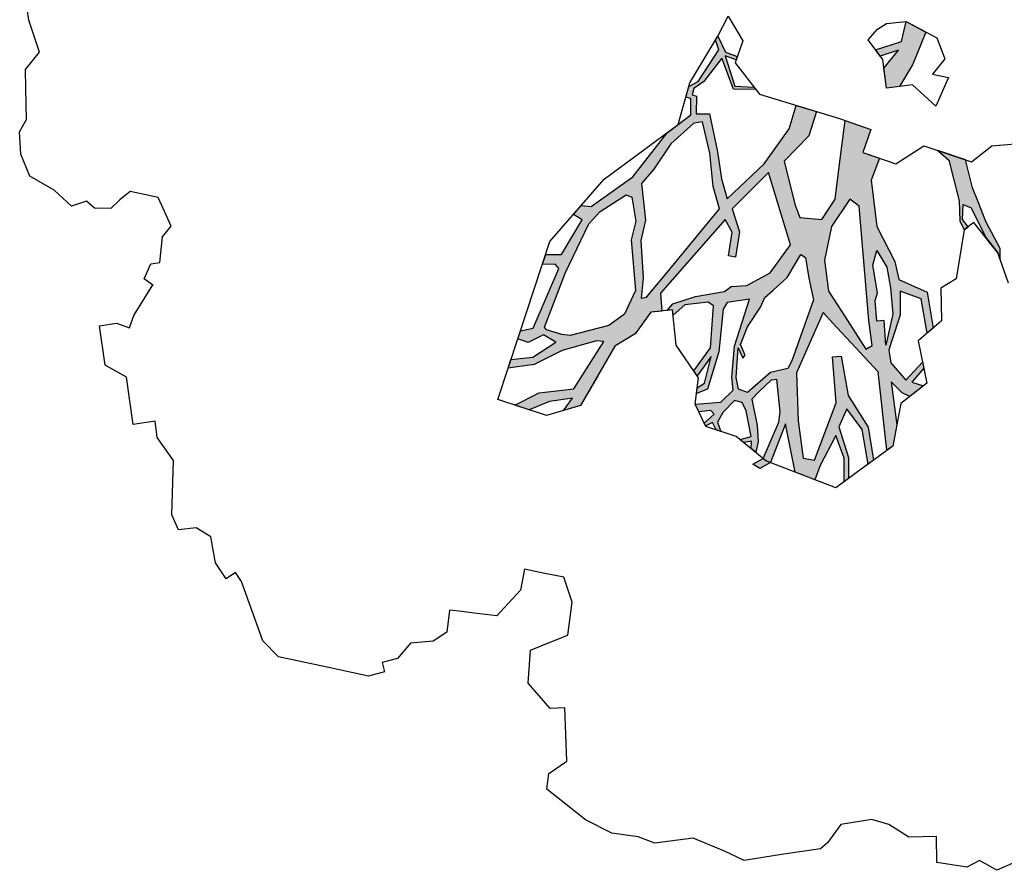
# Model space of a CAD drawing. Header units: feet. Extents: x 1377751 to 1381179, y 448542 to 452320.
# Tile 119 of 205: x 1377828 to 1377841, y 449798 to 449808. Entities that reach past the tile are written whole.
import ezdxf

# ---------------------------------------------------------------- set-up
doc = ezdxf.new("R2010")
doc.units = ezdxf.units.FT
doc.header["$MEASUREMENT"] = 0
doc.layers.add('MA- HONEY LOCUST TREE', color=3, linetype='Continuous')
doc.layers.add('VG_P_Cells', color=3, linetype='Continuous')

# ---------------------------------------------------------------- blocks, each defined once
blk = doc.blocks.new('HONEY LOCUST')
at = {"layer": 'MA- HONEY LOCUST TREE'}
h = blk.add_hatch(color=256, dxfattribs=at)
h.dxf.hatch_style = 1
edge = h.paths.add_edge_path()
edge.add_line((-0.074, -1.867), (-0.35, -3.729))
edge.add_line((-0.35, -3.729), (-0.52, -4.017))
edge.add_line((-0.52, -4.017), (-0.848, -4.448))
edge.add_line((-0.848, -4.448), (-1.173, -4.317))
edge.add_line((-1.173, -4.317), (-1.18, -4.383))
edge.add_line((-1.18, -4.383), (-0.814, -4.514))
edge.add_line((-0.814, -4.514), (-0.728, -4.771))
edge.add_line((-0.728, -4.771), (-0.682, -4.746))
edge.add_line((-0.682, -4.746), (-0.744, -4.483))
edge.add_line((-0.744, -4.483), (-0.385, -4.008))
edge.add_line((-0.385, -4.008), (-0.24, -3.918))
edge.add_line((-0.24, -3.918), (-0.149, -4.267))
edge.add_line((-0.149, -4.267), (-0.175, -4.763))
edge.add_line((-0.175, -4.763), (-0.08, -5.104))
edge.add_line((-0.08, -5.104), (-0.016, -5.084))
edge.add_line((-0.016, -5.084), (-0.105, -4.708))
edge.add_line((-0.105, -4.708), (-0.049, -4.207))
edge.add_line((-0.049, -4.207), (-0.118, -3.719))
edge.add_line((-0.118, -3.719), (-0.135, -3.383))
edge.add_line((-0.135, -3.383), (-0.006, -3.071))
edge.add_line((-0.006, -3.071), (0.071, -1.959))
edge.add_line((0.071, -1.959), (0.257, -1.927))
edge.add_line((0.257, -1.927), (0.234, -1.797))
edge.add_line((0.234, -1.797), (-0.074, -1.867))
edge = h.paths.add_edge_path()
edge.add_line((-4.328, -3.7), (-3.551, -3.71))
edge.add_line((-3.551, -3.71), (-3.297, -3.598))
edge.add_line((-3.297, -3.598), (-2.977, -3.617))
edge.add_line((-2.977, -3.617), (-2.183, -3.028))
edge.add_line((-2.183, -3.028), (-2.214, -2.855))
edge.add_line((-2.214, -2.855), (-2.496, -2.906))
edge.add_line((-2.496, -2.906), (-2.571, -3.031))
edge.add_line((-2.571, -3.031), (-2.647, -2.986))
edge.add_line((-2.647, -2.986), (-2.54, -2.806))
edge.add_line((-2.54, -2.806), (-2.242, -2.743))
edge.add_line((-2.242, -2.743), (-2.126, -2.787))
edge.add_line((-2.126, -2.787), (-2.098, -2.955))
edge.add_line((-2.098, -2.955), (-1.777, -3.035))
edge.add_line((-1.777, -3.035), (-1.847, -3.317))
edge.add_line((-1.847, -3.317), (-1.688, -3.357))
edge.add_line((-1.688, -3.357), (-1.528, -3.136))
edge.add_line((-1.528, -3.136), (-1.348, -3.16))
edge.add_line((-1.348, -3.16), (-1.152, -3.348))
edge.add_line((-1.152, -3.348), (-0.923, -3.344))
edge.add_line((-0.923, -3.344), (-0.787, -3.584))
edge.add_line((-0.787, -3.584), (-0.831, -3.609))
edge.add_line((-0.831, -3.609), (-0.953, -3.41))
edge.add_line((-0.953, -3.41), (-1.121, -3.412))
edge.add_line((-1.121, -3.412), (-1.115, -3.828))
edge.add_line((-1.115, -3.828), (-1.184, -3.829))
edge.add_line((-1.184, -3.829), (-1.19, -3.407))
edge.add_line((-1.19, -3.407), (-1.407, -3.252))
edge.add_line((-1.407, -3.252), (-1.565, -3.412))
edge.add_line((-1.565, -3.412), (-1.631, -3.479))
edge.add_line((-1.631, -3.479), (-1.881, -3.427))
edge.add_line((-1.881, -3.427), (-1.882, -3.834))
edge.add_line((-1.882, -3.834), (-1.836, -3.995))
edge.add_line((-1.836, -3.995), (-1.416, -4.617))
edge.add_line((-1.416, -4.617), (-1.35, -4.671))
edge.add_line((-1.35, -4.671), (-1.012, -4.713))
edge.add_line((-1.012, -4.713), (-1.017, -4.75))
edge.add_line((-1.017, -4.75), (-1.318, -4.712))
edge.add_line((-1.318, -4.712), (-1.357, -5.022))
edge.add_line((-1.357, -5.022), (-1.393, -5.017))
edge.add_line((-1.393, -5.017), (-1.385, -4.708))
edge.add_line((-1.385, -4.708), (-1.459, -4.653))
edge.add_line((-1.459, -4.653), (-1.871, -4.116))
edge.add_line((-1.871, -4.116), (-1.902, -4.214))
edge.add_line((-1.902, -4.214), (-1.907, -4.471))
edge.add_line((-1.907, -4.471), (-1.881, -4.93))
edge.add_line((-1.881, -4.93), (-1.783, -5.095))
edge.add_line((-1.783, -5.095), (-1.689, -5.337))
edge.add_line((-1.689, -5.337), (-1.67, -5.769))
edge.add_line((-1.67, -5.769), (-1.722, -5.754))
edge.add_line((-1.722, -5.754), (-1.767, -5.331))
edge.add_line((-1.767, -5.331), (-1.911, -5.069))
edge.add_line((-1.911, -5.069), (-2.073, -5.157))
edge.add_line((-2.073, -5.157), (-2.153, -5.409))
edge.add_line((-2.153, -5.409), (-2.243, -5.757))
edge.add_line((-2.243, -5.757), (-2.246, -5.987))
edge.add_line((-2.246, -5.987), (-2.304, -5.997))
edge.add_line((-2.304, -5.997), (-2.291, -5.762))
edge.add_line((-2.291, -5.762), (-2.646, -5.766))
edge.add_line((-2.646, -5.766), (-2.646, -5.729))
edge.add_line((-2.646, -5.729), (-2.311, -5.706))
edge.add_line((-2.311, -5.706), (-2.278, -5.67))
edge.add_line((-2.278, -5.67), (-2.222, -5.437))
edge.add_line((-2.222, -5.437), (-2.11, -5.047))
edge.add_line((-2.11, -5.047), (-2.029, -4.89))
edge.add_line((-2.029, -4.89), (-2.051, -4.242))
edge.add_line((-2.051, -4.242), (-2.105, -3.886))
edge.add_line((-2.105, -3.886), (-2.483, -4.439))
edge.add_line((-2.483, -4.439), (-2.516, -4.623))
edge.add_line((-2.516, -4.623), (-2.551, -5.076))
edge.add_line((-2.551, -5.076), (-2.74, -5.411))
edge.add_line((-2.74, -5.411), (-2.844, -5.435))
edge.add_line((-2.844, -5.435), (-2.746, -5.315))
edge.add_line((-2.746, -5.315), (-2.623, -5.049))
edge.add_line((-2.623, -5.049), (-2.627, -4.631))
edge.add_line((-2.627, -4.631), (-2.831, -4.752))
edge.add_line((-2.831, -4.752), (-3.106, -4.845))
edge.add_line((-3.106, -4.845), (-3.342, -5.097))
edge.add_line((-3.342, -5.097), (-3.537, -5.09))
edge.add_line((-3.537, -5.09), (-3.533, -4.986))
edge.add_line((-3.533, -4.986), (-3.365, -4.992))
edge.add_line((-3.365, -4.992), (-3.139, -4.727))
edge.add_line((-3.139, -4.727), (-2.828, -4.621))
edge.add_line((-2.828, -4.621), (-2.591, -4.346))
edge.add_line((-2.591, -4.346), (-2.192, -3.672))
edge.add_line((-2.192, -3.672), (-2.171, -3.422))
edge.add_line((-2.171, -3.422), (-2.463, -3.397))
edge.add_line((-2.463, -3.397), (-2.819, -3.681))
edge.add_line((-2.819, -3.681), (-2.901, -4.03))
edge.add_line((-2.901, -4.03), (-3.13, -4.562))
edge.add_line((-3.13, -4.562), (-3.184, -4.688))
edge.add_line((-3.184, -4.688), (-3.2, -4.558))
edge.add_line((-3.2, -4.558), (-3.004, -4.012))
edge.add_line((-3.004, -4.012), (-3.004, -3.748))
edge.add_line((-3.004, -3.748), (-3.308, -3.748))
edge.add_line((-3.308, -3.748), (-3.52, -3.86))
edge.add_line((-3.52, -3.86), (-3.955, -4.657))
edge.add_line((-3.955, -4.657), (-3.989, -4.411))
edge.add_line((-3.989, -4.411), (-3.646, -3.834))
edge.add_line((-3.646, -3.834), (-4.66, -3.783))
edge.add_line((-4.66, -3.783), (-4.574, -3.625))
edge.add_line((-4.574, -3.625), (-4.328, -3.7))
edge = h.paths.add_edge_path()
edge.add_line((-2.206, 0.627), (-2.178, 0.765))
edge.add_line((-2.178, 0.765), (-1.943, 0.991))
edge.add_line((-1.943, 0.991), (-1.689, 0.913))
edge.add_line((-1.689, 0.913), (-1.273, 0.7))
edge.add_line((-1.273, 0.7), (-1.139, 0.447))
edge.add_line((-1.139, 0.447), (-1.246, 0.324))
edge.add_line((-1.246, 0.324), (-1.482, 0.112))
edge.add_line((-1.482, 0.112), (-1.654, 0.117))
edge.add_line((-1.654, 0.117), (-1.798, -0.009))
edge.add_line((-1.798, -0.009), (-1.988, -0.074))
edge.add_line((-1.988, -0.074), (-2.018, 0.014))
edge.add_line((-2.018, 0.014), (-1.858, 0.163))
edge.add_line((-1.858, 0.163), (-1.555, 0.445))
edge.add_line((-1.555, 0.445), (-1.524, 0.546))
edge.add_line((-1.524, 0.546), (-1.556, 0.63))
edge.add_line((-1.556, 0.63), (-1.794, 0.766))
edge.add_line((-1.794, 0.766), (-1.942, 0.775))
edge.add_line((-1.942, 0.775), (-2.093, 0.784))
edge.add_line((-2.093, 0.784), (-2.206, 0.627))
edge = h.paths.add_edge_path()
edge.add_line((0.961, 0.076), (1.125, 0.303))
edge.add_line((1.125, 0.303), (1.497, 0.09))
edge.add_line((1.497, 0.09), (1.752, -0.111))
edge.add_line((1.752, -0.111), (1.752, -0.274))
edge.add_line((1.752, -0.274), (1.499, -0.274))
edge.add_line((1.499, -0.274), (1.304, -0.064))
edge.add_line((1.304, -0.064), (1.344, -0.301))
edge.add_line((1.344, -0.301), (1.259, -0.347))
edge.add_line((1.259, -0.347), (1.202, -0.012))
edge.add_line((1.202, -0.012), (0.961, 0.076))
edge = h.paths.add_edge_path()
edge.add_line((2.601, 0.256), (2.739, 0.373))
edge.add_line((2.739, 0.373), (3.255, 0.433))
edge.add_line((3.255, 0.433), (3.502, 0.411))
edge.add_line((3.502, 0.411), (3.621, 0.45))
edge.add_line((3.621, 0.45), (3.589, 0.503))
edge.add_line((3.589, 0.503), (3.492, 0.445))
edge.add_line((3.492, 0.445), (3.305, 0.476))
edge.add_line((3.305, 0.476), (3.362, 0.57))
edge.add_line((3.362, 0.57), (3.752, 0.703))
edge.add_line((3.752, 0.703), (3.96, 0.827))
edge.add_line((3.96, 0.827), (4.041, 0.843))
edge.add_line((4.041, 0.843), (3.91, 0.86))
edge.add_line((3.91, 0.86), (3.555, 0.73))
edge.add_line((3.555, 0.73), (3.297, 0.667))
edge.add_line((3.297, 0.667), (3.116, 0.622))
edge.add_line((3.116, 0.622), (2.76, 0.581))
edge.add_line((2.76, 0.581), (2.601, 0.256))
edge = h.paths.add_edge_path()
edge.add_line((-1.204, 3.024), (-1.081, 3.28))
edge.add_line((-1.081, 3.28), (-1.122, 4.089))
edge.add_line((-1.122, 4.089), (-1.614, 4.744))
edge.add_line((-1.614, 4.744), (-2.16, 4.886))
edge.add_line((-2.16, 4.886), (-2.151, 4.976))
edge.add_line((-2.151, 4.976), (-2.008, 4.962))
edge.add_line((-2.008, 4.962), (-1.855, 4.901))
edge.add_line((-1.855, 4.901), (-1.66, 4.86))
edge.add_line((-1.66, 4.86), (-1.606, 4.881))
edge.add_line((-1.606, 4.881), (-1.494, 4.788))
edge.add_line((-1.494, 4.788), (-1.44, 4.69))
edge.add_line((-1.44, 4.69), (-1.215, 4.489))
edge.add_line((-1.215, 4.489), (-1.237, 4.87))
edge.add_line((-1.237, 4.87), (-1.178, 5.189))
edge.add_line((-1.178, 5.189), (-1.09, 5.173))
edge.add_line((-1.09, 5.173), (-1.082, 4.487))
edge.add_line((-1.082, 4.487), (-0.883, 4.082))
edge.add_line((-0.883, 4.082), (-0.864, 3.491))
edge.add_line((-0.864, 3.491), (-0.771, 3.242))
edge.add_line((-0.771, 3.242), (-0.595, 3.213))
edge.add_line((-0.595, 3.213), (-0.462, 3.482))
edge.add_line((-0.462, 3.482), (-0.372, 4.13))
edge.add_line((-0.372, 4.13), (-0.498, 4.612))
edge.add_line((-0.498, 4.612), (-0.463, 4.56))
edge.add_line((-0.463, 4.56), (-0.198, 4.737))
edge.add_line((-0.198, 4.737), (-0.041, 5.026))
edge.add_line((-0.041, 5.026), (0.016, 4.995))
edge.add_line((0.016, 4.995), (-0.208, 4.582))
edge.add_line((-0.208, 4.582), (-0.259, 4.383))
edge.add_line((-0.259, 4.383), (-0.196, 4.041))
edge.add_line((-0.196, 4.041), (-0.202, 3.561))
edge.add_line((-0.202, 3.561), (-0.277, 3.424))
edge.add_line((-0.277, 3.424), (-0.342, 3.024))
edge.add_line((-0.342, 3.024), (-0.477, 2.88))
edge.add_line((-0.477, 2.88), (-0.989, 3.103))
edge.add_line((-0.989, 3.103), (-1.204, 3.024))
edge = h.paths.add_edge_path()
edge.add_line((-3.183, -1.103), (-3.697, -1.708))
edge.add_line((-3.697, -1.708), (-4.208, -2.309))
edge.add_line((-4.208, -2.309), (-4.508, -2.432))
edge.add_line((-4.508, -2.432), (-4.824, -2.791))
edge.add_line((-4.824, -2.791), (-5.042, -2.903))
edge.add_line((-5.042, -2.903), (-5.101, -3.141))
edge.add_line((-5.101, -3.141), (-5.708, -3.746))
edge.add_line((-5.708, -3.746), (-5.824, -3.705))
edge.add_line((-5.824, -3.705), (-5.667, -3.526))
edge.add_line((-5.667, -3.526), (-5.72, -3.479))
edge.add_line((-5.72, -3.479), (-5.29, -3.097))
edge.add_line((-5.29, -3.097), (-5.263, -2.889))
edge.add_line((-5.263, -2.889), (-6.076, -3.109))
edge.add_line((-6.076, -3.109), (-6.072, -3.022))
edge.add_line((-6.072, -3.022), (-5.684, -2.901))
edge.add_line((-5.684, -2.901), (-6.12, -2.76))
edge.add_line((-6.12, -2.76), (-6.071, -2.695))
edge.add_line((-6.071, -2.695), (-5.592, -2.828))
edge.add_line((-5.592, -2.828), (-5.056, -2.696))
edge.add_line((-5.056, -2.696), (-4.789, -2.481))
edge.add_line((-4.789, -2.481), (-5.409, -2.452))
edge.add_line((-5.409, -2.452), (-5.608, -2.357))
edge.add_line((-5.608, -2.357), (-5.941, -2.366))
edge.add_line((-5.941, -2.366), (-5.944, -2.344))
edge.add_line((-5.944, -2.344), (-5.626, -2.33))
edge.add_line((-5.626, -2.33), (-5.647, -2.26))
edge.add_line((-5.647, -2.26), (-5.601, -2.264))
edge.add_line((-5.601, -2.264), (-5.571, -2.313))
edge.add_line((-5.571, -2.313), (-5.433, -2.367))
edge.add_line((-5.433, -2.367), (-5.09, -2.348))
edge.add_line((-5.09, -2.348), (-5.243, -2.244))
edge.add_line((-5.243, -2.244), (-5.172, -2.237))
edge.add_line((-5.172, -2.237), (-4.995, -2.325))
edge.add_line((-4.995, -2.325), (-4.706, -2.353))
edge.add_line((-4.706, -2.353), (-4.42, -2.191))
edge.add_line((-4.42, -2.191), (-4.318, -2.138))
edge.add_line((-4.318, -2.138), (-4.203, -1.943))
edge.add_line((-4.203, -1.943), (-3.837, -1.654))
edge.add_line((-3.837, -1.654), (-3.298, -1.008))
edge.add_line((-3.298, -1.008), (-3.183, -1.103))
h = blk.add_hatch(color=256, dxfattribs=at)
h.dxf.hatch_style = 1
h.paths.add_polyline_path([(4.407, -1.422), (4.552, -1.32), (5.227, -0.844), (6.206, -0.863), (6.163, -0.785), (5.908, -0.7), (5.371, -0.699), (5.524, -0.581), (5.582, -0.495), (5.472, -0.307), (5.407, -0.447), (5.257, -0.276), (5.179, -0.281), (5.375, -0.516), (5.135, -0.672), (4.976, -0.676), (4.874, -0.627), (4.565, -0.477), (4.272, -0.438), (4.398, -0.192), (4.83, -0.175), (4.777, -0.096), (4.327, -0.108), (4.122, -0.438), (3.895, -0.456), (3.436, -0.621), (2.857, -0.616), (2.599, -0.477), (2.501, -0.67), (2.233, -0.534), (2.08, -0.835), (2.608, -0.976), (3.032, -1.089), (3.26, -1.287), (3.199, -1.552), (3.025, -1.591), (2.479, -1.653), (2.21, -1.307), (1.921, -1.176), (1.813, -1.415), (2.089, -1.54), (2.482, -1.905), (2.849, -2.416), (2.593, -2.452), (2.255, -2.459), (1.777, -2.496), (1.755, -2.658), (1.535, -2.628), (1.511, -2.679), (1.44, -2.647), (1.367, -2.512), (1.109, -2.253), (1.513, -2.161), (1.552, -1.886), (1.521, -1.904), (1.478, -2.137), (1.089, -2.207), (1.155, -2.08), (1.115, -2.059), (1.043, -2.198), (0.835, -2.266), (0.877, -2.299), (1.005, -2.275), (1.357, -2.581), (1.404, -2.703), (1.531, -2.758), (1.556, -2.701), (1.756, -2.727), (1.855, -2.898), (1.938, -3.049), (2.425, -3.543), (2.72, -4.102), (2.694, -4.226), (2.79, -4.334), (2.869, -4.234), (3.265, -4.548), (3.237, -4.742), (3.35, -4.797), (3.378, -4.637), (3.431, -4.604), (4.124, -5.017), (4.133, -5.177), (4.231, -5.224), (4.29, -5.103), (4.222, -4.9), (4.331, -4.76), (4.479, -5.068), (4.473, -5.342), (4.574, -5.391), (4.571, -5.064), (4.444, -4.698), (4.382, -4.26), (4.404, -4.167), (4.935, -4.615), (4.929, -5.047), (5.039, -5.369), (5.121, -5.2), (5.05, -4.937), (5.048, -4.646), (5.186, -4.777), (5.151, -4.559), (4.815, -4.299), (4.479, -4.04), (4.36, -3.77), (4.12, -3.541), (4.124, -3.406), (3.901, -3.394), (3.103, -2.477), (3.269, -2.41), (3.554, -2.496), (3.58, -2.41), (3.278, -2.319), (2.981, -2.373), (2.593, -1.866), (3.521, -1.715), (3.829, -2.011), (3.948, -2.318), (3.935, -2.51), (3.985, -2.6), (3.998, -2.967), (4.052, -3.259), (4.126, -3.34), (4.128, -3.271), (4.193, -3.273), (4.086, -3.111), (4.089, -2.822), (4.143, -2.762), (4.658, -2.866), (4.913, -3.11), (4.98, -3.077), (4.762, -2.873), (5.082, -2.997), (5.128, -3.096), (5.194, -3.114), (5.159, -2.971), (4.718, -2.772), (4.202, -2.649), (4.125, -2.589), (4.12, -2.305), (4.677, -2.567), (5.053, -2.653), (5.214, -2.656), (5.341, -2.83), (5.323, -3.149), (5.423, -3.116), (5.427, -2.965), (5.478, -2.931), (5.571, -3.067), (5.609, -3.054), (5.579, -2.964), (5.673, -2.933), (5.701, -2.875), (5.582, -2.901), (5.472, -2.82), (5.344, -2.656), (5.381, -2.566), (5.49, -2.53), (5.812, -2.511), (5.833, -2.654), (5.873, -2.617), (5.871, -2.516), (5.961, -2.533), (6.015, -2.482), (5.889, -2.436), (5.687, -2.42), (5.357, -2.443), (5.271, -2.341), (5.152, -2.174), (5.154, -2.101), (5.557, -2.113), (5.684, -2.149), (6.103, -2.399), (6.136, -2.369), (6.164, -2.317), (5.713, -2.069), (6.323, -2.028), (6.375, -1.935), (6.449, -1.8), (6.283, -1.709), (5.939, -1.468), (6.233, -1.402), (6.522, -1.443), (6.49, -1.384), (6.23, -1.349), (5.84, -1.419), (5.629, -1.288), (5.91, -1.136), (6.345, -1.118), (6.306, -1.047), (5.891, -1.058), (5.469, -1.252), (4.973, -1.273), (4.967, -1.378), (5.541, -1.409), (6.207, -1.772), (6.164, -1.907), (5.7, -1.906), (5.103, -1.851)])
h.paths.add_polyline_path([(3.656, -1.6), (3.7, -1.548), (3.959, -1.544), (4.235, -1.522), (4.948, -1.888), (5.036, -1.948), (5.056, -2.167), (5.268, -2.484), (5.211, -2.589), (5.065, -2.598), (4.701, -2.528), (4.835, -2.487), (4.803, -2.453), (4.665, -2.494), (4.458, -2.375), (4.237, -2.183), (4.126, -2.116), (4.048, -2), (3.918, -1.806)], flags=16)
h.paths.add_polyline_path([(3.361, -1.178), (3.054, -0.906), (3.157, -0.806), (4.578, -0.875), (4.894, -0.875), (4.927, -0.957), (4.432, -1.189), (4.154, -1.32), (3.763, -1.32)], flags=16)
h.paths.add_polyline_path([(3.73, -0.659), (3.952, -0.565), (4.212, -0.554), (4.542, -0.566), (4.912, -0.703), (4.604, -0.685), (4.599, -0.777), (4.344, -0.762), (4.254, -0.723), (3.903, -0.735)], flags=16)
h.paths.add_polyline_path([(2.96, -2.529), (3.682, -3.304), (3.928, -3.573), (3.932, -3.638), (3.689, -3.581), (3.223, -3.547), (2.978, -3.457), (2.521, -3.446), (2.364, -3.271), (2.081, -3.021), (1.863, -2.704), (1.862, -2.593), (2.258, -2.556), (2.674, -2.567)], flags=16)
h.paths.add_polyline_path([(2.975, -3.579), (3.199, -3.666), (3.828, -3.696), (4.102, -3.871), (4.215, -4.083), (4.276, -4.572), (4.248, -4.673), (4.167, -4.854), (4.131, -4.875), (3.491, -4.528), (2.932, -4.16), (2.799, -4), (2.635, -3.653), (2.672, -3.586)], flags=16)
h.paths.add_polyline_path([(6.164, -2.317), (6.136, -2.369), (6.103, -2.399), (6.156, -2.538), (6.222, -2.458)], flags=17)
for p, q in [((2.633, 0.927, 17.496), (2.658, 1.514, 17.496)), ((2.795, 0.652, 17.496), (2.633, 0.927, 17.496)), ((3.91, 0.86, 17.496), (3.555, 0.73, 17.496)), ((4.041, 0.843, 17.496), (3.91, 0.86, 17.496)), ((4.35, 0.905, 17.496), (3.96, 0.827, 17.496)), ((3.96, 0.827, 17.496), (3.544, 0.578, 17.496)), ((3.752, 0.703, 17.496), (3.96, 0.827, 17.496)), ((3.96, 0.827, 17.496), (4.041, 0.843, 17.496)), ((2.52, 0.091, 17.496), (2.795, 0.652, 17.496)), ((3.116, 0.622, 17.496), (2.76, 0.581, 17.496)), ((3.297, 0.667, 17.496), (3.116, 0.622, 17.496)), ((3.555, 0.73, 17.496), (3.297, 0.667, 17.496)), ((3.362, 0.57, 17.496), (3.752, 0.703, 17.496)), ((1.214, 0.426, 17.496), (1.483, 0.491, 17.496)), ((1.483, 0.491, 17.496), (1.654, 0.312, 17.496)), ((1.654, 0.312, 17.496), (1.719, 0.507, 17.496)), ((1.719, 0.507, 17.496), (2.053, 0.304, 17.496)), ((2.76, 0.581, 17.496), (2.601, 0.256, 17.496)), ((3.305, 0.476, 17.496), (3.362, 0.57, 17.496)), ((3.589, 0.503, 17.496), (3.492, 0.445, 17.496)), ((3.544, 0.578, 17.496), (3.621, 0.45, 17.496)), ((3.621, 0.45, 17.496), (3.589, 0.503, 17.496)), ((0.961, 0.076, 17.496), (1.214, 0.426, 17.496)), ((2.601, 0.256, 17.496), (2.739, 0.373, 17.496)), ((2.739, 0.373, 17.496), (3.255, 0.433, 17.496)), ((3.255, 0.433, 17.496), (3.502, 0.411, 17.496)), ((3.492, 0.445, 17.496), (3.305, 0.476, 17.496)), ((3.502, 0.411, 17.496), (3.621, 0.45, 17.496)), ((3.621, 0.45, 17.496), (4.21, 0.268, 17.496)), ((0.961, 0.076, 17.496), (1.125, 0.303, 17.496)), ((1.125, 0.303, 17.496), (1.497, 0.09, 17.496)), ((2.053, 0.304, 17.496), (1.752, 0.052, 17.496)), ((2.601, 0.256, 17.496), (2.601, 0.256, 17.496)), ((4.21, 0.268, 17.496), (4.301, 0.064, 17.496)), ((11.458, 0.129, 17.496), (11.554, -0.199, 17.496)), ((0.953, -0.168, 17.496), (0.961, 0.076, 17.496)), ((1.202, -0.012, 17.496), (0.961, 0.076, 17.496)), ((1.497, 0.09, 17.496), (1.752, -0.111, 17.496)), ((1.752, 0.052, 17.496), (1.752, -0.111, 17.496)), ((2.697, -0.285, 17.496), (2.52, 0.091, 17.496)), ((4.301, 0.064, 17.496), (4.702, 0.019, 17.496)), ((4.702, 0.019, 17.496), (4.911, -0.299, 17.496)), ((1.259, -0.347, 17.496), (1.202, -0.012, 17.496)), ((1.499, -0.274, 17.496), (1.304, -0.064, 17.496)), ((1.304, -0.064, 17.496), (1.344, -0.301, 17.496)), ((1.752, -0.111, 17.496), (1.752, -0.274, 17.496)), ((1.752, -0.111, 17.496), (1.752, -0.274, 17.496)), ((4.122, -0.438, 17.496), (4.327, -0.108, 17.496)), ((4.327, -0.108, 17.496), (4.777, -0.096, 17.496)), ((4.777, -0.096, 17.496), (4.83, -0.175, 17.496)), ((1.01, -0.29, 17.496), (0.953, -0.168, 17.496)), ((4.398, -0.192, 17.496), (4.272, -0.438, 17.496)), ((4.83, -0.175, 17.496), (4.398, -0.192, 17.496)), ((11.554, -0.199, 17.496), (11.404, -0.395, 17.496)), ((1.124, -0.421, 17.496), (1.01, -0.29, 17.496)), ((1.01, -0.29, 17.496), (1.01, -0.29, 17.496)), ((1.393, -0.274, 17.496), (1.124, -0.421, 17.496)), ((1.344, -0.301, 17.496), (1.259, -0.347, 17.496)), ((1.752, -0.274, 17.496), (1.393, -0.274, 17.496)), ((1.752, -0.274, 17.496), (1.499, -0.274, 17.496)), ((2.501, -0.67, 17.496), (2.697, -0.285, 17.496)), ((4.911, -0.299, 17.496), (5.446, -0.263, 17.496)), ((5.179, -0.281, 17.496), (5.257, -0.276, 17.496)), ((5.375, -0.516, 17.496), (5.179, -0.281, 17.496)), ((5.257, -0.276, 17.496), (5.407, -0.447, 17.496)), ((5.407, -0.447, 17.496), (5.472, -0.307, 17.496)), ((5.446, -0.263, 17.496), (5.653, -0.615, 17.496)), ((5.472, -0.307, 17.496), (5.582, -0.495, 17.496)), ((2.501, -0.67, 17.496), (2.599, -0.477, 17.496)), ((2.599, -0.477, 17.496), (2.857, -0.616, 17.496)), ((3.436, -0.621, 17.496), (3.895, -0.456, 17.496)), ((3.895, -0.456, 17.496), (4.122, -0.438, 17.496)), ((4.272, -0.438, 17.496), (4.565, -0.477, 17.496)), ((4.565, -0.477, 17.496), (4.874, -0.627, 17.496)), ((11.404, -0.395, 17.496), (11.467, -0.566, 17.496)), ((2.046, -0.902, 17.496), (2.233, -0.534, 17.496)), ((2.08, -0.835, 17.496), (2.233, -0.534, 17.496)), ((2.233, -0.534, 17.496), (2.501, -0.67, 17.496)), ((2.233, -0.534, 17.496), (2.501, -0.67, 17.496)), ((3.73, -0.659, 17.496), (3.952, -0.565, 17.496)), ((3.952, -0.565, 17.496), (4.212, -0.554, 17.496)), ((4.212, -0.554, 17.496), (4.542, -0.566, 17.496)), ((4.542, -0.566, 17.496), (4.912, -0.703, 17.496)), ((5.135, -0.672, 17.496), (5.375, -0.516, 17.496)), ((5.524, -0.581, 17.496), (5.371, -0.699, 17.496)), ((5.582, -0.495, 17.496), (5.524, -0.581, 17.496)), ((11.467, -0.566, 17.496), (11.359, -0.925, 17.496)), ((2.857, -0.616, 17.496), (3.436, -0.621, 17.496)), ((3.903, -0.735, 17.496), (3.73, -0.659, 17.496)), ((3.73, -0.659, 17.496), (3.73, -0.659, 17.496)), ((4.254, -0.723, 17.496), (3.903, -0.735, 17.496)), ((4.344, -0.762, 17.496), (4.254, -0.723, 17.496)), ((4.604, -0.685, 17.496), (4.599, -0.777, 17.496)), ((4.912, -0.703, 17.496), (4.604, -0.685, 17.496)), ((4.874, -0.627, 17.496), (4.976, -0.676, 17.496)), ((4.976, -0.676, 17.496), (5.135, -0.672, 17.496)), ((5.371, -0.699, 17.496), (5.908, -0.7, 17.496)), ((5.653, -0.615, 17.496), (6.163, -0.785, 17.496)), ((5.908, -0.7, 17.496), (6.163, -0.785, 17.496)), ((2.608, -0.976, 17.496), (2.08, -0.835, 17.496)), ((3.157, -0.806, 17.496), (3.054, -0.906, 17.496)), ((4.578, -0.875, 17.496), (3.157, -0.806, 17.496)), ((4.599, -0.777, 17.496), (4.344, -0.762, 17.496)), ((5.227, -0.844, 17.496), (4.552, -1.32, 17.496)), ((6.206, -0.863, 17.496), (5.227, -0.844, 17.496)), ((6.163, -0.785, 17.496), (6.396, -1.212, 17.496)), ((6.163, -0.785, 17.496), (6.206, -0.863, 17.496)), ((1.617, -1.849, 17.496), (2.046, -0.902, 17.496)), ((3.032, -1.089, 17.496), (2.608, -0.976, 17.496)), ((3.054, -0.906, 17.496), (3.361, -1.178, 17.496)), ((3.054, -0.906, 17.496), (3.054, -0.906, 17.496)), ((4.432, -1.189, 17.496), (4.927, -0.957, 17.496)), ((4.894, -0.875, 17.496), (4.578, -0.875, 17.496)), ((4.927, -0.957, 17.496), (4.894, -0.875, 17.496)), ((11.039, -0.888, 17.496), (11, -1.229, 17.496)), ((11.359, -0.925, 17.496), (11.039, -0.888, 17.496)), ((3.26, -1.287, 17.496), (3.032, -1.089, 17.496)), ((5.469, -1.252, 17.496), (5.891, -1.058, 17.496)), ((5.891, -1.058, 17.496), (6.306, -1.047, 17.496)), ((6.306, -1.047, 17.496), (6.345, -1.118, 17.496)), ((1.813, -1.415, 17.496), (1.921, -1.176, 17.496)), ((1.921, -1.176, 17.496), (2.21, -1.307, 17.496)), ((3.361, -1.178, 17.496), (3.763, -1.32, 17.496)), ((4.154, -1.32, 17.496), (4.432, -1.189, 17.496)), ((5.91, -1.136, 17.496), (5.629, -1.288, 17.496)), ((6.345, -1.118, 17.496), (5.91, -1.136, 17.496)), ((6.396, -1.212, 17.496), (6.584, -1.555, 17.496)), ((2.21, -1.307, 17.496), (2.479, -1.653, 17.496)), ((3.199, -1.552, 17.496), (3.26, -1.287, 17.496)), ((3.763, -1.32, 17.496), (4.154, -1.32, 17.496)), ((4.552, -1.32, 17.496), (4.407, -1.422, 17.496)), ((4.967, -1.378, 17.496), (4.973, -1.273, 17.496)), ((4.973, -1.273, 17.496), (5.469, -1.252, 17.496)), ((5.629, -1.288, 17.496), (5.84, -1.419, 17.496)), ((11, -1.229, 17.496), (10.813, -1.453, 17.496)), ((2.089, -1.54, 17.496), (1.813, -1.415, 17.496)), ((4.407, -1.422, 17.496), (5.103, -1.851, 17.496)), ((5.541, -1.409, 17.496), (4.967, -1.378, 17.496)), ((6.207, -1.772, 17.496), (5.541, -1.409, 17.496)), ((5.84, -1.419, 17.496), (6.23, -1.349, 17.496)), ((6.233, -1.402, 17.496), (5.939, -1.468, 17.496)), ((6.23, -1.349, 17.496), (6.49, -1.384, 17.496)), ((6.522, -1.443, 17.496), (6.233, -1.402, 17.496)), ((6.49, -1.384, 17.496), (6.522, -1.443, 17.496)), ((10.813, -1.453, 17.496), (10.722, -1.656, 17.496)), ((2.482, -1.905, 17.496), (2.089, -1.54, 17.496)), ((3.025, -1.591, 17.496), (3.199, -1.552, 17.496)), ((3.656, -1.6, 17.496), (3.7, -1.548, 17.496)), ((3.7, -1.548, 17.496), (3.959, -1.544, 17.496)), ((3.959, -1.544, 17.496), (4.235, -1.522, 17.496)), ((4.235, -1.522, 17.496), (4.948, -1.888, 17.496)), ((5.939, -1.468, 17.496), (6.283, -1.709, 17.496)), ((6.584, -1.555, 17.496), (6.323, -2.028, 17.496)), ((2.479, -1.653, 17.496), (3.025, -1.591, 17.496)), ((3.918, -1.806, 17.496), (3.656, -1.6, 17.496)), ((3.656, -1.6, 17.496), (3.656, -1.6, 17.496)), ((6.283, -1.709, 17.496), (6.449, -1.8, 17.496)), ((10.722, -1.656, 17.496), (10.734, -2.046, 17.496)), ((3.521, -1.715, 17.496), (2.593, -1.866, 17.496)), ((3.829, -2.011, 17.496), (3.521, -1.715, 17.496)), ((4.048, -2, 17.496), (3.918, -1.806, 17.496)), ((6.164, -1.907, 17.496), (6.207, -1.772, 17.496)), ((6.449, -1.8, 17.496), (6.375, -1.935, 17.496)), ((1.189, -2.097, 17.496), (1.617, -1.849, 17.496)), ((1.478, -2.137, 17.496), (1.521, -1.904, 17.496)), ((1.552, -1.886, 17.496), (1.513, -2.161, 17.496)), ((1.521, -1.904, 17.496), (1.552, -1.886, 17.496)), ((2.849, -2.416, 17.496), (2.482, -1.905, 17.496)), ((2.593, -1.866, 17.496), (2.981, -2.373, 17.496)), ((4.948, -1.888, 17.496), (5.036, -1.948, 17.496)), ((5.036, -1.948, 17.496), (5.056, -2.167, 17.496)), ((5.103, -1.851, 17.496), (5.7, -1.906, 17.496)), ((5.7, -1.906, 17.496), (6.164, -1.907, 17.496)), ((6.375, -1.935, 17.496), (6.323, -2.028, 17.496)), ((0.606, -2.104, 17.496), (0.932, -1.965, 17.496)), ((0.932, -1.965, 17.496), (1.189, -2.097, 17.496)), ((1.043, -2.198, 17.496), (1.115, -2.059, 17.496)), ((1.115, -2.059, 17.496), (1.155, -2.08, 17.496)), ((3.948, -2.318, 17.496), (3.829, -2.011, 17.496)), ((4.126, -2.116, 17.496), (4.048, -2, 17.496)), ((6.323, -2.028, 17.496), (5.713, -2.069, 17.496)), ((5.713, -2.069, 17.496), (6.164, -2.317, 17.496)), ((6.323, -2.028, 17.496), (6.136, -2.369, 17.496)), ((10.734, -2.046, 17.496), (10.937, -2.238, 17.496)), ((0.835, -2.266, 17.496), (0.606, -2.104, 17.496)), ((0.835, -2.266, 17.496), (1.043, -2.198, 17.496)), ((1.155, -2.08, 17.496), (1.089, -2.207, 17.496)), ((1.089, -2.207, 17.496), (1.478, -2.137, 17.496)), ((1.513, -2.161, 17.496), (1.109, -2.253, 17.496)), ((4.237, -2.183, 17.496), (4.126, -2.116, 17.496)), ((4.458, -2.375, 17.496), (4.237, -2.183, 17.496)), ((5.056, -2.167, 17.496), (5.268, -2.484, 17.496)), ((5.154, -2.101, 17.496), (5.152, -2.174, 17.496)), ((5.152, -2.174, 17.496), (5.271, -2.341, 17.496)), ((5.557, -2.113, 17.496), (5.154, -2.101, 17.496)), ((5.684, -2.149, 17.496), (5.557, -2.113, 17.496)), ((6.103, -2.399, 17.496), (5.684, -2.149, 17.496)), ((1.363, -2.685, 17.496), (0.835, -2.266, 17.496)), ((0.877, -2.299, 17.496), (0.835, -2.266, 17.496)), ((1.005, -2.275, 17.496), (0.877, -2.299, 17.496)), ((1.357, -2.581, 17.496), (1.005, -2.275, 17.496)), ((1.109, -2.253, 17.496), (1.367, -2.512, 17.496)), ((2.981, -2.373, 17.496), (3.278, -2.319, 17.496)), ((3.278, -2.319, 17.496), (3.58, -2.41, 17.496)), ((3.935, -2.51, 17.496), (3.948, -2.318, 17.496)), ((4.677, -2.567, 17.496), (4.12, -2.305, 17.496)), ((4.12, -2.305, 17.496), (4.125, -2.589, 17.496)), ((6.164, -2.317, 17.496), (6.222, -2.458, 17.496)), ((10.937, -2.238, 17.496), (10.999, -2.334, 17.496)), ((2.593, -2.452, 17.496), (2.849, -2.416, 17.496)), ((3.269, -2.41, 17.496), (3.103, -2.477, 17.496)), ((3.554, -2.496, 17.496), (3.269, -2.41, 17.496)), ((3.58, -2.41, 17.496), (3.554, -2.496, 17.496)), ((4.665, -2.494, 17.496), (4.458, -2.375, 17.496)), ((5.271, -2.341, 17.496), (5.357, -2.443, 17.496)), ((5.357, -2.443, 17.496), (5.687, -2.42, 17.496)), ((5.687, -2.42, 17.496), (5.889, -2.436, 17.496)), ((6.136, -2.369, 17.496), (5.787, -2.698, 17.496)), ((5.889, -2.436, 17.496), (6.015, -2.482, 17.496)), ((6.156, -2.538, 17.496), (6.103, -2.399, 17.496)), ((10.999, -2.334, 17.496), (11.008, -2.824, 17.496)), ((1.367, -2.512, 17.496), (1.44, -2.647, 17.496)), ((1.755, -2.658, 17.496), (1.777, -2.496, 17.496)), ((1.777, -2.496, 17.496), (2.255, -2.459, 17.496)), ((2.258, -2.556, 17.496), (1.862, -2.593, 17.496)), ((2.255, -2.459, 17.496), (2.593, -2.452, 17.496)), ((2.674, -2.567, 17.496), (2.258, -2.556, 17.496)), ((2.96, -2.529, 17.496), (2.674, -2.567, 17.496)), ((3.682, -3.304, 17.496), (2.96, -2.529, 17.496)), ((3.103, -2.477, 17.496), (3.901, -3.394, 17.496)), ((3.985, -2.6, 17.496), (3.935, -2.51, 17.496)), ((4.803, -2.453, 17.496), (4.665, -2.494, 17.496)), ((4.701, -2.528, 17.496), (4.835, -2.487, 17.496)), ((5.065, -2.598, 17.496), (4.701, -2.528, 17.496)), ((4.835, -2.487, 17.496), (4.803, -2.453, 17.496)), ((5.268, -2.484, 17.496), (5.211, -2.589, 17.496)), ((5.381, -2.566, 17.496), (5.344, -2.656, 17.496)), ((5.49, -2.53, 17.496), (5.381, -2.566, 17.496)), ((5.812, -2.511, 17.496), (5.49, -2.53, 17.496)), ((5.833, -2.654, 17.496), (5.812, -2.511, 17.496)), ((5.961, -2.533, 17.496), (5.871, -2.516, 17.496)), ((5.871, -2.516, 17.496), (5.873, -2.617, 17.496)), ((6.015, -2.482, 17.496), (5.961, -2.533, 17.496)), ((6.222, -2.458, 17.496), (6.156, -2.538, 17.496)), ((1.404, -2.703, 17.496), (1.357, -2.581, 17.496)), ((1.855, -2.898, 17.496), (1.363, -2.685, 17.496)), ((1.44, -2.647, 17.496), (1.511, -2.679, 17.496)), ((1.511, -2.679, 17.496), (1.535, -2.628, 17.496)), ((1.535, -2.628, 17.496), (1.755, -2.658, 17.496)), ((1.862, -2.593, 17.496), (1.863, -2.704, 17.496)), ((3.998, -2.967, 17.496), (3.985, -2.6, 17.496)), ((4.125, -2.589, 17.496), (4.202, -2.649, 17.496)), ((4.202, -2.649, 17.496), (4.718, -2.772, 17.496)), ((5.053, -2.653, 17.496), (4.677, -2.567, 17.496)), ((5.214, -2.656, 17.496), (5.053, -2.653, 17.496)), ((5.211, -2.589, 17.496), (5.065, -2.598, 17.496)), ((5.341, -2.83, 17.496), (5.214, -2.656, 17.496)), ((5.344, -2.656, 17.496), (5.472, -2.82, 17.496)), ((5.873, -2.617, 17.496), (5.833, -2.654, 17.496)), ((1.531, -2.758, 17.496), (1.404, -2.703, 17.496)), ((1.556, -2.701, 17.496), (1.531, -2.758, 17.496)), ((1.756, -2.727, 17.496), (1.556, -2.701, 17.496)), ((1.855, -2.898, 17.496), (1.756, -2.727, 17.496)), ((1.863, -2.704, 17.496), (2.081, -3.021, 17.496)), ((4.143, -2.762, 17.496), (4.089, -2.822, 17.496)), ((4.658, -2.866, 17.496), (4.143, -2.762, 17.496)), ((4.718, -2.772, 17.496), (5.159, -2.971, 17.496)), ((5.787, -2.698, 17.496), (5.616, -3.052, 17.496)), ((2.406, -3.9, 17.496), (1.855, -2.898, 17.496)), ((1.938, -3.049, 17.496), (1.855, -2.898, 17.496)), ((4.089, -2.822, 17.496), (4.086, -3.111, 17.496)), ((4.913, -3.11, 17.496), (4.658, -2.866, 17.496)), ((5.082, -2.997, 17.496), (4.762, -2.873, 17.496)), ((4.762, -2.873, 17.496), (4.98, -3.077, 17.496)), ((5.323, -3.149, 17.496), (5.341, -2.83, 17.496)), ((5.478, -2.931, 17.496), (5.427, -2.965, 17.496)), ((5.472, -2.82, 17.496), (5.582, -2.901, 17.496)), ((5.571, -3.067, 17.496), (5.478, -2.931, 17.496)), ((5.673, -2.933, 17.496), (5.579, -2.964, 17.496)), ((5.582, -2.901, 17.496), (5.701, -2.875, 17.496)), ((5.701, -2.875, 17.496), (5.673, -2.933, 17.496)), ((11.008, -2.824, 17.496), (11.017, -3.295, 17.496)), ((2.425, -3.543, 17.496), (1.938, -3.049, 17.496)), ((2.081, -3.021, 17.496), (2.364, -3.271, 17.496)), ((4.052, -3.259, 17.496), (3.998, -2.967, 17.496)), ((5.128, -3.096, 17.496), (5.082, -2.997, 17.496)), ((5.159, -2.971, 17.496), (5.194, -3.114, 17.496)), ((5.616, -3.052, 17.496), (5.323, -3.149, 17.496)), ((5.427, -2.965, 17.496), (5.423, -3.116, 17.496)), ((5.609, -3.054, 17.496), (5.571, -3.067, 17.496)), ((5.579, -2.964, 17.496), (5.609, -3.054, 17.496)), ((4.086, -3.111, 17.496), (4.193, -3.273, 17.496)), ((5.006, -3.064, 17.496), (4.567, -3.283, 17.496)), ((4.98, -3.077, 17.496), (4.913, -3.11, 17.496)), ((5.323, -3.149, 17.496), (5.006, -3.064, 17.496)), ((5.194, -3.114, 17.496), (5.128, -3.096, 17.496)), ((5.423, -3.116, 17.496), (5.323, -3.149, 17.496)), ((2.364, -3.271, 17.496), (2.521, -3.446, 17.496)), ((4.126, -3.34, 17.496), (4.052, -3.259, 17.496)), ((4.128, -3.271, 17.496), (4.12, -3.541, 17.496)), ((4.128, -3.271, 17.496), (4.126, -3.34, 17.496)), ((4.567, -3.283, 17.496), (4.128, -3.271, 17.496)), ((4.193, -3.273, 17.496), (4.128, -3.271, 17.496)), ((11.017, -3.295, 17.496), (10.872, -3.522, 17.496)), ((3.928, -3.573, 17.496), (3.682, -3.304, 17.496)), ((3.901, -3.394, 17.496), (4.124, -3.406, 17.496)), ((4.124, -3.406, 17.496), (4.12, -3.541, 17.496)), ((2.72, -4.102, 17.496), (2.425, -3.543, 17.496)), ((2.521, -3.446, 17.496), (2.978, -3.457, 17.496)), ((2.521, -3.446, 17.496), (2.521, -3.446, 17.496)), ((2.978, -3.457, 17.496), (3.223, -3.547, 17.496)), ((4.12, -3.541, 17.496), (4.36, -3.77, 17.496)), ((4.12, -3.541, 17.496), (4.36, -3.77, 17.496)), ((10.872, -3.522, 17.496), (10.66, -3.884, 17.496)), ((2.635, -3.653, 17.496), (2.672, -3.586, 17.496)), ((2.799, -4, 17.496), (2.635, -3.653, 17.496)), ((2.635, -3.653, 17.496), (2.635, -3.653, 17.496)), ((2.672, -3.586, 17.496), (2.975, -3.579, 17.496)), ((2.975, -3.579, 17.496), (3.199, -3.666, 17.496)), ((3.199, -3.666, 17.496), (3.828, -3.696, 17.496)), ((3.223, -3.547, 17.496), (3.689, -3.581, 17.496)), ((3.689, -3.581, 17.496), (3.932, -3.638, 17.496)), ((3.932, -3.638, 17.496), (3.928, -3.573, 17.496)), ((3.828, -3.696, 17.496), (4.102, -3.871, 17.496)), ((4.36, -3.77, 17.496), (4.479, -4.04, 17.496)), ((4.36, -3.77, 17.496), (4.479, -4.04, 17.496)), ((3.085, -4.668, 17.496), (2.406, -3.9, 17.496)), ((4.102, -3.871, 17.496), (4.215, -4.083, 17.496)), ((10.66, -3.884, 17.496), (10.66, -4.364, 17.496)), ((2.932, -4.16, 17.496), (2.799, -4, 17.496)), ((2.694, -4.226, 17.496), (2.72, -4.102, 17.496)), ((4.215, -4.083, 17.496), (4.276, -4.572, 17.496)), ((4.479, -4.04, 17.496), (5.151, -4.559, 17.496)), ((4.479, -4.04, 17.496), (4.815, -4.299, 17.496)), ((2.79, -4.334, 17.496), (2.694, -4.226, 17.496)), ((2.869, -4.234, 17.496), (2.79, -4.334, 17.496)), ((3.265, -4.548, 17.496), (2.869, -4.234, 17.496)), ((3.491, -4.528, 17.496), (2.932, -4.16, 17.496)), ((4.404, -4.167, 17.496), (4.382, -4.26, 17.496)), ((4.382, -4.26, 17.496), (4.444, -4.698, 17.496)), ((4.935, -4.615, 17.496), (4.404, -4.167, 17.496)), ((4.815, -4.299, 17.496), (5.151, -4.559, 17.496)), ((10.66, -4.364, 17.496), (10.555, -4.56, 17.496)), ((3.237, -4.742, 17.496), (3.265, -4.548, 17.496)), ((3.378, -4.637, 17.496), (3.35, -4.797, 17.496)), ((3.431, -4.604, 17.496), (3.378, -4.637, 17.496)), ((4.124, -5.017, 17.496), (3.431, -4.604, 17.496)), ((4.131, -4.875, 17.496), (3.491, -4.528, 17.496)), ((4.276, -4.572, 17.496), (4.248, -4.673, 17.496)), ((4.929, -5.047, 17.496), (4.935, -4.615, 17.496)), ((5.151, -4.559, 17.496), (5.22, -4.995, 17.496)), ((5.151, -4.559, 17.496), (5.186, -4.777, 17.496)), ((10.555, -4.56, 17.496), (10.467, -4.876, 17.496)), ((4.206, -5.213, 17.496), (3.085, -4.668, 17.496)), ((3.35, -4.797, 17.496), (3.237, -4.742, 17.496)), ((4.248, -4.673, 17.496), (4.167, -4.854, 17.496)), ((4.331, -4.76, 17.496), (4.222, -4.9, 17.496)), ((4.479, -5.068, 17.496), (4.331, -4.76, 17.496)), ((4.444, -4.698, 17.496), (4.571, -5.064, 17.496)), ((5.186, -4.777, 17.496), (5.048, -4.646, 17.496)), ((5.048, -4.646, 17.496), (5.05, -4.937, 17.496)), ((4.167, -4.854, 17.496), (4.131, -4.875, 17.496)), ((10.467, -4.876, 17.496), (10.257, -5.177, 17.496)), ((4.222, -4.9, 17.496), (4.29, -5.103, 17.496)), ((5.22, -4.995, 17.496), (4.942, -5.569, 17.496)), ((5.05, -4.937, 17.496), (5.121, -5.2, 17.496)), ((7.558, -4.985, 17.496), (7.238, -5.049, 17.496)), ((7.958, -5.093, 17.496), (7.558, -4.985, 17.496)), ((4.133, -5.177, 17.496), (4.124, -5.017, 17.496)), ((4.29, -5.103, 17.496), (4.231, -5.224, 17.496)), ((4.473, -5.342, 17.496), (4.479, -5.068, 17.496)), ((4.571, -5.064, 17.496), (4.574, -5.391, 17.496)), ((5.039, -5.369, 17.496), (4.929, -5.047, 17.496)), ((7.238, -5.049, 17.496), (7.147, -5.314, 17.496)), ((8.016, -5.323, 17.496), (7.958, -5.093, 17.496)), ((4.231, -5.224, 17.496), (4.133, -5.177, 17.496)), ((4.942, -5.569, 17.496), (4.206, -5.213, 17.496)), ((5.121, -5.2, 17.496), (5.039, -5.369, 17.496)), ((8.848, -5.25, 17.496), (8.831, -5.432, 17.496)), ((9.507, -5.314, 17.496), (8.848, -5.25, 17.496)), ((10.257, -5.177, 17.496), (9.818, -5.606, 17.496)), ((4.574, -5.391, 17.496), (4.473, -5.342, 17.496)), ((7.147, -5.314, 17.496), (7.076, -5.517, 17.496)), ((8.08, -5.579, 17.496), (8.016, -5.323, 17.496)), ((9.626, -5.552, 17.496), (9.507, -5.314, 17.496)), ((8.831, -5.432, 17.496), (8.482, -5.661, 17.496)), ((7.076, -5.517, 17.496), (7.327, -5.604, 17.496)), ((7.327, -5.604, 17.496), (7.467, -5.771, 17.496)), ((8.482, -5.661, 17.496), (8.08, -5.579, 17.496)), ((9.818, -5.606, 17.496), (9.626, -5.552, 17.496)), ((7.467, -5.771, 17.496), (7.602, -5.934, 17.496)), ((7.602, -5.934, 17.496), (7.531, -6.21, 17.496)), ((7.531, -6.21, 17.496), (7.492, -6.358, 17.496)), ((7.492, -6.358, 17.496), (7.454, -6.507, 17.496)), ((7.454, -6.507, 17.496), (7.721, -6.576, 17.496)), ((7.721, -6.576, 17.496), (7.808, -6.759, 17.496)), ((7.808, -6.759, 17.496), (7.799, -7.044, 17.496)), ((7.799, -7.044, 17.496), (7.965, -7.227, 17.496)), ((7.965, -7.227, 17.496), (7.987, -7.424, 17.496)), ((7.987, -7.424, 17.496), (8.106, -7.411, 17.496)), ((8.106, -7.411, 17.496), (8.136, -7.614, 17.496)), ((8.136, -7.614, 17.496), (7.969, -8.073, 17.496)), ((7.969, -8.073, 17.496), (7.748, -8.691, 17.496)), ((7.748, -8.691, 17.496), (7.526, -8.857, 17.496)), ((7.526, -8.857, 17.496), (6.76, -9.023, 17.496)), ((6.76, -9.023, 17.496), (6.641, -9.082, 17.496)), ((6.641, -9.082, 17.496), (6.702, -9.205, 17.496)), ((6.702, -9.205, 17.496), (6.489, -9.31, 17.496)), ((2.275, -9.303, 17.496), (1.899, -9.416, 17.496)), ((2.392, -9.427, 17.496), (2.275, -9.303, 17.496)), ((6.161, -9.325, 17.496), (6.028, -9.492, 17.496)), ((6.489, -9.31, 17.496), (6.161, -9.325, 17.496)), ((1.899, -9.416, 17.496), (1.833, -9.602, 17.496)), ((2.703, -9.504, 17.496), (2.392, -9.427, 17.496)), ((2.706, -9.617, 17.496), (2.703, -9.504, 17.496)), ((6.028, -9.492, 17.496), (6.022, -9.712, 17.496)), ((1.833, -9.602, 17.496), (1.78, -9.753, 17.496)), ((2.878, -9.723, 17.496), (2.706, -9.617, 17.496)), ((2.97, -9.627, 17.496), (2.878, -9.723, 17.496)), ((3.313, -9.91, 17.496), (2.968, -9.625, 17.496)), ((2.968, -9.625, 17.496), (2.97, -9.627, 17.496)), ((1.78, -9.753, 17.496), (1.866, -9.891, 17.496)), ((5.161, -9.66, 17.496), (4.85, -9.821, 17.496)), ((5.825, -9.769, 17.496), (5.161, -9.66, 17.496)), ((6.022, -9.712, 17.496), (5.825, -9.769, 17.496)), ((1.866, -9.891, 17.496), (1.957, -10.017, 17.496)), ((4.85, -9.821, 17.496), (4.649, -9.822, 17.496)), ((4.649, -9.822, 17.496), (4.651, -10.095, 17.496)), ((1.957, -10.017, 17.496), (1.928, -10.217, 17.496)), ((3.457, -9.985, 17.496), (3.313, -9.91, 17.496)), ((3.379, -10.135, 17.496), (3.457, -9.985, 17.496)), ((3.381, -10.351, 17.496), (3.379, -10.135, 17.496)), ((4.061, -10.1, 17.496), (3.875, -10.345, 17.496)), ((4.651, -10.095, 17.496), (4.061, -10.1, 17.496)), ((1.928, -10.217, 17.496), (1.828, -10.305, 17.496)), ((1.828, -10.305, 17.496), (1.863, -10.498, 17.496)), ((3.875, -10.345, 17.496), (3.381, -10.351, 17.496)), ((1.863, -10.498, 17.496), (1.64, -10.686, 17.496)), ((-0.494, -10.717, 17.496), (-0.805, -10.724, 17.496)), ((-0.084, -10.638, 17.496), (-0.494, -10.717, 17.496)), ((0.109, -10.842, 17.496), (-0.084, -10.638, 17.496)), ((1.64, -10.686, 17.496), (1.429, -10.961, 17.496)), ((0.337, -10.867, 17.496), (0.109, -10.842, 17.496)), ((0.725, -10.908, 17.496), (0.337, -10.867, 17.496)), ((0.866, -11.014, 17.496), (0.725, -10.908, 17.496)), ((1.429, -10.961, 17.496), (1.141, -11.037, 17.496)), ((1.141, -11.037, 17.496), (0.866, -11.014, 17.496))]:
    blk.add_line(p, q, dxfattribs=at)

msp = doc.modelspace()

# ---------------------------------------------------------------- block references
at = {"layer": 'VG_P_Cells', "rotation": 277.5930949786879}
msp.add_blockref('HONEY LOCUST', (1377839.258, 449809.239), dxfattribs=at)

doc.saveas('drawing.dxf')
